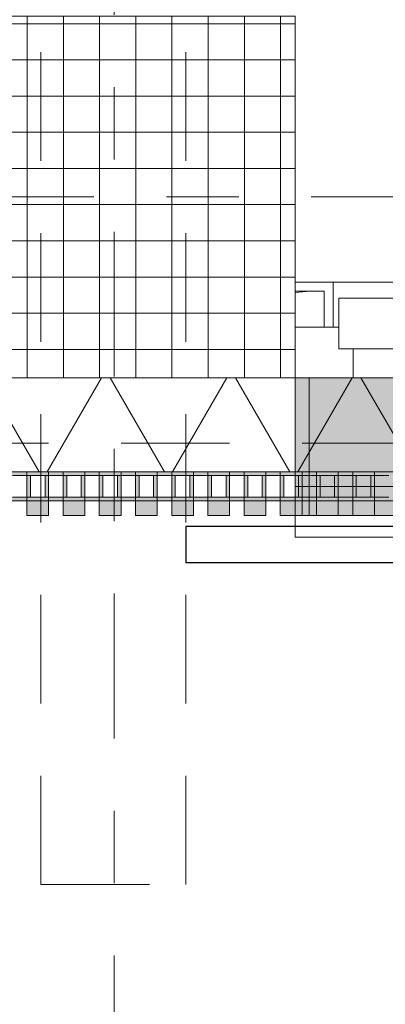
# Model space of a CAD drawing. Header units: metres. Extents: x -167 to 233, y -155 to 122.
# Tile 106 of 176: x 52.622 to 53.127, y 27.474 to 28.835. Entities that reach past the tile are written whole.
import ezdxf
from ezdxf.enums import TextEntityAlignment as Align

# ---------------------------------------------------------------- set-up
doc = ezdxf.new("R2010")
doc.units = ezdxf.units.M
doc.header["$MEASUREMENT"] = 0
for name, pattern in [('Raster', [0.4, 0.2, -0.1, 0, -0.1]), ('Strichlinie eng', [0.23, 0.15, -0.08]), ('Untersicht', [0.2, 0.15, -0.05])]:
    doc.linetypes.add(name, pattern=pattern)
for name, color, linetype in [('09 Schraffuren', 7, 'Continuous'), ('10 Stütze', 7, 'Continuous'), ('10 Wand außen', 7, 'Continuous'), ('20 Decke', 7, 'Continuous'), ('20 Träger', 7, 'Continuous'), ('40 Absturzsicherung', 7, 'Continuous'), ('50 Sanitäreinrichtung', 7, 'Continuous'), ('90 Achsraster', 7, 'Continuous'), ('94 Genehmigungsplanung Bemaßung', 7, 'Continuous')]:
    doc.layers.add(name, color=color, linetype=linetype)
doc.styles.add('ERSTELLTER_STIL_1', font='arial.ttf')
doc.styles.add('ERSTELLTER_STIL_2', font='arial.ttf')
doc.dimstyles.new('ERSTELLTER_STIL__1', dxfattribs={"dimtxt": 0.25, "dimasz": 0.19, "dimexe": 0.18, "dimexo": 0.1, "dimgap": 0, "dimtad": 1, "dimtih": 1, "dimtoh": 1, "dimzin": 0, "dimdsep": 46, "dimtxsty": 'ERSTELLTER_STIL_1', "dimblk": 'ARROWHEAD_6', "dimblk1": 'ARROWHEAD_6', "dimblk2": 'ARROWHEAD_6', "dimcen": 0.09, "dimclrd": 7, "dimclre": 7, "dimclrt": 7, "dimazin": 0, "dimtfac": 1, "dimtdec": 4, "dimtmove": 0, "dimatfit": 3, "dimfxl": 1, "dimtolj": 1, "dimtzin": 0, "dimarcsym": 0})
doc.dimstyles.new('ERSTELLTER_STIL__2', dxfattribs={"dimtxt": 0.25, "dimasz": 0.19, "dimexe": 0.18, "dimexo": 0.1, "dimgap": 0, "dimtad": 1, "dimzin": 0, "dimdsep": 46, "dimtxsty": 'ERSTELLTER_STIL_1', "dimblk": 'ARROWHEAD_6', "dimblk1": 'ARROWHEAD_6', "dimblk2": 'ARROWHEAD_6', "dimcen": 0.09, "dimclrd": 7, "dimclre": 7, "dimclrt": 7, "dimazin": 0, "dimtfac": 1, "dimtdec": 4, "dimtmove": 0, "dimatfit": 3, "dimfxl": 1, "dimtolj": 1, "dimtzin": 0, "dimarcsym": 0})

# ---------------------------------------------------------------- blocks, each defined once
blk = doc.blocks.new('Rechteck Raster Kassetten Fassade - ACB_2')
at = {"layer": '50 Sanitäreinrichtung', "linetype": 'Continuous', "lineweight": 0, "true_color": 0x9e9e9e}
for points in [[(14.84, 0.17), (14.84, 0.19), (14.81, 0.19), (14.81, 0.17)], [(14.89, 0.17), (14.89, 0.19), (14.86, 0.19), (14.86, 0.17)], [(14.94, 0.17), (14.94, 0.19), (14.91, 0.19), (14.91, 0.17)], [(14.99, 0.17), (14.99, 0.19), (14.96, 0.19), (14.96, 0.17)], [(15.04, 0.17), (15.04, 0.19), (15.01, 0.19), (15.01, 0.17)], [(15.09, 0.17), (15.09, 0.19), (15.06, 0.19), (15.06, 0.17)], [(15.14, 0.17), (15.14, 0.19), (15.11, 0.19), (15.11, 0.17)], [(15.19, 0.17), (15.19, 0.19), (15.16, 0.19), (15.16, 0.17)], [(15.24, 0.17), (15.24, 0.19), (15.21, 0.19), (15.21, 0.17)], [(15.29, 0.17), (15.29, 0.19), (15.26, 0.19), (15.26, 0.17)], [(14.76, 0.13), (14.81, 0.13), (14.81, 0.135), (14.765, 0.135), (14.765, 0.165), (14.81, 0.165), (14.81, 0.17), (14.76, 0.17)], [(14.81, 0.13), (14.86, 0.13), (14.86, 0.135), (14.815, 0.135), (14.815, 0.165), (14.86, 0.165), (14.86, 0.17), (14.81, 0.17)], [(14.835, 0.165), (14.835, 0.135), (14.84, 0.135), (14.84, 0.165)], [(14.86, 0.13), (14.91, 0.13), (14.91, 0.135), (14.865, 0.135), (14.865, 0.165), (14.91, 0.165), (14.91, 0.17), (14.86, 0.17)], [(14.885, 0.165), (14.885, 0.135), (14.89, 0.135), (14.89, 0.165)], [(14.91, 0.13), (14.96, 0.13), (14.96, 0.135), (14.915, 0.135), (14.915, 0.165), (14.96, 0.165), (14.96, 0.17), (14.91, 0.17)], [(14.935, 0.165), (14.935, 0.135), (14.94, 0.135), (14.94, 0.165)], [(14.96, 0.13), (15.01, 0.13), (15.01, 0.135), (14.965, 0.135), (14.965, 0.165), (15.01, 0.165), (15.01, 0.17), (14.96, 0.17)], [(14.985, 0.165), (14.985, 0.135), (14.99, 0.135), (14.99, 0.165)], [(15.01, 0.13), (15.06, 0.13), (15.06, 0.135), (15.015, 0.135), (15.015, 0.165), (15.06, 0.165), (15.06, 0.17), (15.01, 0.17)], [(15.035, 0.165), (15.035, 0.135), (15.04, 0.135), (15.04, 0.165)], [(15.06, 0.13), (15.11, 0.13), (15.11, 0.135), (15.065, 0.135), (15.065, 0.165), (15.11, 0.165), (15.11, 0.17), (15.06, 0.17)], [(15.085, 0.165), (15.085, 0.135), (15.09, 0.135), (15.09, 0.165)], [(15.11, 0.13), (15.16, 0.13), (15.16, 0.135), (15.115, 0.135), (15.115, 0.165), (15.16, 0.165), (15.16, 0.17), (15.11, 0.17)], [(15.135, 0.165), (15.135, 0.135), (15.14, 0.135), (15.14, 0.165)], [(15.16, 0.13), (15.21, 0.13), (15.21, 0.135), (15.165, 0.135), (15.165, 0.165), (15.21, 0.165), (15.21, 0.17), (15.16, 0.17)], [(15.185, 0.165), (15.185, 0.135), (15.19, 0.135), (15.19, 0.165)], [(15.21, 0.13), (15.26, 0.13), (15.26, 0.135), (15.215, 0.135), (15.215, 0.165), (15.26, 0.165), (15.26, 0.17), (15.21, 0.17)], [(15.235, 0.165), (15.235, 0.135), (15.24, 0.135), (15.24, 0.165)], [(15.26, 0.13), (15.31, 0.13), (15.31, 0.135), (15.265, 0.135), (15.265, 0.165), (15.31, 0.165), (15.31, 0.17), (15.26, 0.17)], [(15.285, 0.165), (15.285, 0.135), (15.29, 0.135), (15.29, 0.165)]]:
    blk.add_hatch(color=253, dxfattribs=at).paths.add_polyline_path(points)
at = {"layer": '50 Sanitäreinrichtung', "linetype": 'Continuous', "lineweight": 18}
h = blk.add_hatch(dxfattribs=at)
h.set_pattern_fill('Dämmung__weich_0001', color=8, style=0, pattern_type=2)
h.set_pattern_definition([(60, (0, 0), (-0.1299038, 0.075), []), (120, (0, 0), (0.1299038, 0.075), [])])
h.paths.add_polyline_path([(0, 0), (20.25, 0), (20.38, 0.13), (0, 0.13)])
at = {"layer": '50 Sanitäreinrichtung', "color": 251, "linetype": 'Continuous', "lineweight": 18, "true_color": 0x5f5f5f}
for p, q in [((14.84, 0.19), (14.81, 0.19)), ((14.81, 0.19), (14.81, 0.17)), ((14.84, 0.19), (14.81, 0.19)), ((14.81, 0.19), (14.81, 0.17)), ((14.84, 0.19), (14.84, 0.17)), ((14.84, 0.19), (14.84, 0.17)), ((14.89, 0.19), (14.86, 0.19)), ((14.86, 0.19), (14.86, 0.17)), ((14.89, 0.19), (14.86, 0.19)), ((14.86, 0.19), (14.86, 0.17)), ((14.89, 0.19), (14.89, 0.17)), ((14.89, 0.19), (14.89, 0.17)), ((14.94, 0.19), (14.91, 0.19)), ((14.91, 0.19), (14.91, 0.17)), ((14.94, 0.19), (14.91, 0.19)), ((14.91, 0.19), (14.91, 0.17)), ((14.94, 0.19), (14.94, 0.17)), ((14.94, 0.19), (14.94, 0.17)), ((14.99, 0.19), (14.96, 0.19)), ((14.96, 0.19), (14.96, 0.17)), ((14.99, 0.19), (14.96, 0.19)), ((14.96, 0.19), (14.96, 0.17)), ((14.99, 0.19), (14.99, 0.17)), ((14.99, 0.19), (14.99, 0.17)), ((15.04, 0.19), (15.01, 0.19)), ((15.01, 0.19), (15.01, 0.17)), ((15.04, 0.19), (15.01, 0.19)), ((15.01, 0.19), (15.01, 0.17)), ((15.04, 0.19), (15.04, 0.17)), ((15.04, 0.19), (15.04, 0.17)), ((15.09, 0.19), (15.06, 0.19)), ((15.06, 0.19), (15.06, 0.17)), ((15.09, 0.19), (15.06, 0.19)), ((15.06, 0.19), (15.06, 0.17)), ((15.09, 0.19), (15.09, 0.17)), ((15.09, 0.19), (15.09, 0.17)), ((15.14, 0.19), (15.11, 0.19)), ((15.11, 0.19), (15.11, 0.17)), ((15.14, 0.19), (15.11, 0.19)), ((15.11, 0.19), (15.11, 0.17)), ((15.14, 0.19), (15.14, 0.17)), ((15.14, 0.19), (15.14, 0.17)), ((15.19, 0.19), (15.16, 0.19)), ((15.16, 0.19), (15.16, 0.17)), ((15.19, 0.19), (15.16, 0.19)), ((15.16, 0.19), (15.16, 0.17)), ((15.19, 0.19), (15.19, 0.17)), ((15.19, 0.19), (15.19, 0.17)), ((19.7, 0.19), (15.2, 0.19)), ((15.2, 0), (15.2, 0.19)), ((15.24, 0.19), (15.21, 0.19)), ((15.21, 0.19), (15.21, 0.17)), ((15.24, 0.19), (15.21, 0.19)), ((15.21, 0.19), (15.21, 0.17)), ((15.24, 0.19), (15.24, 0.17)), ((15.24, 0.19), (15.24, 0.17)), ((15.29, 0.19), (15.26, 0.19)), ((15.26, 0.19), (15.26, 0.17)), ((15.29, 0.19), (15.26, 0.19)), ((15.26, 0.19), (15.26, 0.17)), ((15.29, 0.19), (15.29, 0.17)), ((15.29, 0.19), (15.29, 0.17)), ((14.84, 0.17), (14.76, 0.17)), ((14.84, 0.17), (14.76, 0.17)), ((14.81, 0.165), (14.79, 0.165)), ((14.81, 0.165), (14.79, 0.165)), ((14.89, 0.17), (14.81, 0.17)), ((14.81, 0.17), (14.81, 0.165)), ((14.89, 0.17), (14.81, 0.17)), ((14.81, 0.17), (14.81, 0.165)), ((14.84, 0.17), (14.81, 0.17)), ((14.84, 0.17), (14.81, 0.17)), ((14.815, 0.165), (14.81, 0.165)), ((14.81, 0.165), (14.81, 0.135)), ((14.815, 0.165), (14.81, 0.165)), ((14.81, 0.165), (14.81, 0.135)), ((14.835, 0.165), (14.815, 0.165)), ((14.815, 0.165), (14.815, 0.135)), ((14.835, 0.165), (14.815, 0.165)), ((14.835, 0.165), (14.815, 0.165)), ((14.815, 0.165), (14.815, 0.135)), ((14.835, 0.165), (14.815, 0.165)), ((14.835, 0.165), (14.835, 0.135)), ((14.84, 0.165), (14.835, 0.165)), ((14.835, 0.165), (14.835, 0.135)), ((14.84, 0.165), (14.835, 0.165)), ((14.84, 0.17), (14.84, 0.165)), ((14.84, 0.17), (14.84, 0.165)), ((14.84, 0.165), (14.84, 0.135)), ((14.86, 0.165), (14.84, 0.165)), ((14.84, 0.165), (14.84, 0.135)), ((14.86, 0.165), (14.84, 0.165)), ((14.94, 0.17), (14.86, 0.17)), ((14.86, 0.17), (14.86, 0.165)), ((14.94, 0.17), (14.86, 0.17)), ((14.86, 0.17), (14.86, 0.165)), ((14.89, 0.17), (14.86, 0.17)), ((14.89, 0.17), (14.86, 0.17)), ((14.865, 0.165), (14.86, 0.165)), ((14.86, 0.165), (14.86, 0.135)), ((14.865, 0.165), (14.86, 0.165)), ((14.86, 0.165), (14.86, 0.135)), ((14.885, 0.165), (14.865, 0.165)), ((14.865, 0.165), (14.865, 0.135)), ((14.885, 0.165), (14.865, 0.165)), ((14.885, 0.165), (14.865, 0.165)), ((14.865, 0.165), (14.865, 0.135)), ((14.885, 0.165), (14.865, 0.165)), ((14.885, 0.165), (14.885, 0.135)), ((14.89, 0.165), (14.885, 0.165)), ((14.885, 0.165), (14.885, 0.135)), ((14.89, 0.165), (14.885, 0.165)), ((14.89, 0.17), (14.89, 0.165)), ((14.89, 0.17), (14.89, 0.165)), ((14.89, 0.165), (14.89, 0.135)), ((14.91, 0.165), (14.89, 0.165)), ((14.89, 0.165), (14.89, 0.135)), ((14.91, 0.165), (14.89, 0.165)), ((14.99, 0.17), (14.91, 0.17)), ((14.91, 0.17), (14.91, 0.165)), ((14.99, 0.17), (14.91, 0.17)), ((14.91, 0.17), (14.91, 0.165)), ((14.94, 0.17), (14.91, 0.17)), ((14.94, 0.17), (14.91, 0.17)), ((14.915, 0.165), (14.91, 0.165)), ((14.91, 0.165), (14.91, 0.135)), ((14.915, 0.165), (14.91, 0.165)), ((14.91, 0.165), (14.91, 0.135)), ((14.935, 0.165), (14.915, 0.165)), ((14.915, 0.165), (14.915, 0.135)), ((14.935, 0.165), (14.915, 0.165)), ((14.935, 0.165), (14.915, 0.165)), ((14.915, 0.165), (14.915, 0.135)), ((14.935, 0.165), (14.915, 0.165)), ((14.935, 0.165), (14.935, 0.135)), ((14.94, 0.165), (14.935, 0.165)), ((14.935, 0.165), (14.935, 0.135)), ((14.94, 0.165), (14.935, 0.165)), ((14.94, 0.17), (14.94, 0.165)), ((14.94, 0.17), (14.94, 0.165)), ((14.94, 0.165), (14.94, 0.135)), ((14.96, 0.165), (14.94, 0.165)), ((14.94, 0.165), (14.94, 0.135)), ((14.96, 0.165), (14.94, 0.165)), ((15.04, 0.17), (14.96, 0.17)), ((14.96, 0.17), (14.96, 0.165)), ((15.04, 0.17), (14.96, 0.17)), ((14.96, 0.17), (14.96, 0.165)), ((14.99, 0.17), (14.96, 0.17)), ((14.99, 0.17), (14.96, 0.17)), ((14.965, 0.165), (14.96, 0.165)), ((14.96, 0.165), (14.96, 0.135)), ((14.965, 0.165), (14.96, 0.165)), ((14.96, 0.165), (14.96, 0.135)), ((14.985, 0.165), (14.965, 0.165)), ((14.965, 0.165), (14.965, 0.135)), ((14.985, 0.165), (14.965, 0.165)), ((14.985, 0.165), (14.965, 0.165)), ((14.965, 0.165), (14.965, 0.135)), ((14.985, 0.165), (14.965, 0.165)), ((14.985, 0.165), (14.985, 0.135)), ((14.99, 0.165), (14.985, 0.165)), ((14.985, 0.165), (14.985, 0.135)), ((14.99, 0.165), (14.985, 0.165)), ((14.99, 0.17), (14.99, 0.165)), ((14.99, 0.17), (14.99, 0.165)), ((14.99, 0.165), (14.99, 0.135)), ((15.01, 0.165), (14.99, 0.165)), ((14.99, 0.165), (14.99, 0.135)), ((15.01, 0.165), (14.99, 0.165)), ((15.09, 0.17), (15.01, 0.17)), ((15.01, 0.17), (15.01, 0.165)), ((15.09, 0.17), (15.01, 0.17)), ((15.01, 0.17), (15.01, 0.165)), ((15.04, 0.17), (15.01, 0.17)), ((15.04, 0.17), (15.01, 0.17)), ((15.015, 0.165), (15.01, 0.165)), ((15.01, 0.165), (15.01, 0.135)), ((15.015, 0.165), (15.01, 0.165)), ((15.01, 0.165), (15.01, 0.135)), ((15.035, 0.165), (15.015, 0.165)), ((15.015, 0.165), (15.015, 0.135)), ((15.035, 0.165), (15.015, 0.165)), ((15.035, 0.165), (15.015, 0.165)), ((15.015, 0.165), (15.015, 0.135)), ((15.035, 0.165), (15.015, 0.165)), ((15.035, 0.165), (15.035, 0.135)), ((15.04, 0.165), (15.035, 0.165)), ((15.035, 0.165), (15.035, 0.135)), ((15.04, 0.165), (15.035, 0.165)), ((15.04, 0.17), (15.04, 0.165)), ((15.04, 0.17), (15.04, 0.165)), ((15.04, 0.165), (15.04, 0.135)), ((15.06, 0.165), (15.04, 0.165)), ((15.04, 0.165), (15.04, 0.135)), ((15.06, 0.165), (15.04, 0.165)), ((15.14, 0.17), (15.06, 0.17)), ((15.06, 0.17), (15.06, 0.165)), ((15.14, 0.17), (15.06, 0.17)), ((15.06, 0.17), (15.06, 0.165)), ((15.09, 0.17), (15.06, 0.17)), ((15.09, 0.17), (15.06, 0.17)), ((15.065, 0.165), (15.06, 0.165)), ((15.06, 0.165), (15.06, 0.135)), ((15.065, 0.165), (15.06, 0.165)), ((15.06, 0.165), (15.06, 0.135)), ((15.085, 0.165), (15.065, 0.165)), ((15.065, 0.165), (15.065, 0.135)), ((15.085, 0.165), (15.065, 0.165)), ((15.085, 0.165), (15.065, 0.165)), ((15.065, 0.165), (15.065, 0.135)), ((15.085, 0.165), (15.065, 0.165)), ((15.085, 0.165), (15.085, 0.135)), ((15.09, 0.165), (15.085, 0.165)), ((15.085, 0.165), (15.085, 0.135)), ((15.09, 0.165), (15.085, 0.165)), ((15.09, 0.17), (15.09, 0.165)), ((15.09, 0.17), (15.09, 0.165)), ((15.09, 0.165), (15.09, 0.135)), ((15.11, 0.165), (15.09, 0.165)), ((15.09, 0.165), (15.09, 0.135)), ((15.11, 0.165), (15.09, 0.165)), ((15.19, 0.17), (15.11, 0.17)), ((15.11, 0.17), (15.11, 0.165)), ((15.19, 0.17), (15.11, 0.17)), ((15.11, 0.17), (15.11, 0.165)), ((15.14, 0.17), (15.11, 0.17)), ((15.14, 0.17), (15.11, 0.17)), ((15.115, 0.165), (15.11, 0.165)), ((15.11, 0.165), (15.11, 0.135)), ((15.115, 0.165), (15.11, 0.165)), ((15.11, 0.165), (15.11, 0.135)), ((15.135, 0.165), (15.115, 0.165)), ((15.115, 0.165), (15.115, 0.135)), ((15.135, 0.165), (15.115, 0.165)), ((15.135, 0.165), (15.115, 0.165)), ((15.115, 0.165), (15.115, 0.135)), ((15.135, 0.165), (15.115, 0.165)), ((15.135, 0.165), (15.135, 0.135)), ((15.14, 0.165), (15.135, 0.165)), ((15.135, 0.165), (15.135, 0.135)), ((15.14, 0.165), (15.135, 0.165)), ((15.14, 0.17), (15.14, 0.165)), ((15.14, 0.17), (15.14, 0.165)), ((15.14, 0.165), (15.14, 0.135)), ((15.16, 0.165), (15.14, 0.165)), ((15.14, 0.165), (15.14, 0.135)), ((15.16, 0.165), (15.14, 0.165)), ((15.24, 0.17), (15.16, 0.17)), ((15.16, 0.17), (15.16, 0.165)), ((15.24, 0.17), (15.16, 0.17)), ((15.16, 0.17), (15.16, 0.165)), ((15.19, 0.17), (15.16, 0.17)), ((15.19, 0.17), (15.16, 0.17)), ((15.165, 0.165), (15.16, 0.165)), ((15.16, 0.165), (15.16, 0.135)), ((15.165, 0.165), (15.16, 0.165)), ((15.16, 0.165), (15.16, 0.135)), ((15.185, 0.165), (15.165, 0.165)), ((15.165, 0.165), (15.165, 0.135)), ((15.185, 0.165), (15.165, 0.165)), ((15.185, 0.165), (15.165, 0.165)), ((15.165, 0.165), (15.165, 0.135)), ((15.185, 0.165), (15.165, 0.165)), ((15.185, 0.165), (15.185, 0.135)), ((15.19, 0.165), (15.185, 0.165)), ((15.185, 0.165), (15.185, 0.135)), ((15.19, 0.165), (15.185, 0.165)), ((15.19, 0.17), (15.19, 0.165)), ((15.19, 0.17), (15.19, 0.165)), ((15.19, 0.165), (15.19, 0.135)), ((15.21, 0.165), (15.19, 0.165)), ((15.19, 0.165), (15.19, 0.135)), ((15.21, 0.165), (15.19, 0.165)), ((15.29, 0.17), (15.21, 0.17)), ((15.21, 0.17), (15.21, 0.165)), ((15.29, 0.17), (15.21, 0.17)), ((15.21, 0.17), (15.21, 0.165)), ((15.24, 0.17), (15.21, 0.17)), ((15.24, 0.17), (15.21, 0.17)), ((15.215, 0.165), (15.21, 0.165)), ((15.21, 0.165), (15.21, 0.135)), ((15.215, 0.165), (15.21, 0.165)), ((15.21, 0.165), (15.21, 0.135)), ((15.235, 0.165), (15.215, 0.165)), ((15.215, 0.165), (15.215, 0.135)), ((15.235, 0.165), (15.215, 0.165)), ((15.235, 0.165), (15.215, 0.165)), ((15.215, 0.165), (15.215, 0.135)), ((15.235, 0.165), (15.215, 0.165)), ((15.235, 0.165), (15.235, 0.135)), ((15.24, 0.165), (15.235, 0.165)), ((15.235, 0.165), (15.235, 0.135)), ((15.24, 0.165), (15.235, 0.165)), ((15.24, 0.17), (15.24, 0.165)), ((15.24, 0.17), (15.24, 0.165)), ((15.24, 0.165), (15.24, 0.135)), ((15.26, 0.165), (15.24, 0.165)), ((15.24, 0.165), (15.24, 0.135)), ((15.26, 0.165), (15.24, 0.165)), ((15.34, 0.17), (15.26, 0.17)), ((15.26, 0.17), (15.26, 0.165)), ((15.34, 0.17), (15.26, 0.17)), ((15.26, 0.17), (15.26, 0.165)), ((15.29, 0.17), (15.26, 0.17)), ((15.29, 0.17), (15.26, 0.17)), ((15.265, 0.165), (15.26, 0.165)), ((15.26, 0.165), (15.26, 0.135)), ((15.265, 0.165), (15.26, 0.165)), ((15.26, 0.165), (15.26, 0.135)), ((15.285, 0.165), (15.265, 0.165)), ((15.265, 0.165), (15.265, 0.135)), ((15.285, 0.165), (15.265, 0.165)), ((15.285, 0.165), (15.265, 0.165)), ((15.265, 0.165), (15.265, 0.135)), ((15.285, 0.165), (15.265, 0.165)), ((15.285, 0.165), (15.285, 0.135)), ((15.29, 0.165), (15.285, 0.165)), ((15.285, 0.165), (15.285, 0.135)), ((15.29, 0.165), (15.285, 0.165)), ((15.29, 0.17), (15.29, 0.165)), ((15.29, 0.17), (15.29, 0.165)), ((15.29, 0.165), (15.29, 0.135)), ((15.31, 0.165), (15.29, 0.165)), ((15.29, 0.165), (15.29, 0.135)), ((15.31, 0.165), (15.29, 0.165)), ((20.38, 0.13), (0, 0.13)), ((14.84, 0.13), (14.76, 0.13)), ((14.84, 0.13), (14.76, 0.13)), ((14.81, 0.135), (14.79, 0.135)), ((14.81, 0.135), (14.79, 0.135)), ((14.815, 0.135), (14.81, 0.135)), ((14.81, 0.135), (14.81, 0.13)), ((14.815, 0.135), (14.81, 0.135)), ((14.81, 0.135), (14.81, 0.13)), ((14.89, 0.13), (14.81, 0.13)), ((14.89, 0.13), (14.81, 0.13)), ((14.835, 0.135), (14.815, 0.135)), ((14.835, 0.135), (14.815, 0.135)), ((14.835, 0.135), (14.815, 0.135)), ((14.835, 0.135), (14.815, 0.135)), ((14.84, 0.135), (14.835, 0.135)), ((14.84, 0.135), (14.835, 0.135)), ((14.84, 0.135), (14.84, 0.13)), ((14.86, 0.135), (14.84, 0.135)), ((14.84, 0.135), (14.84, 0.13)), ((14.86, 0.135), (14.84, 0.135)), ((14.865, 0.135), (14.86, 0.135)), ((14.86, 0.135), (14.86, 0.13)), ((14.865, 0.135), (14.86, 0.135)), ((14.86, 0.135), (14.86, 0.13)), ((14.94, 0.13), (14.86, 0.13)), ((14.94, 0.13), (14.86, 0.13)), ((14.885, 0.135), (14.865, 0.135)), ((14.885, 0.135), (14.865, 0.135)), ((14.885, 0.135), (14.865, 0.135)), ((14.885, 0.135), (14.865, 0.135)), ((14.89, 0.135), (14.885, 0.135)), ((14.89, 0.135), (14.885, 0.135)), ((14.89, 0.135), (14.89, 0.13)), ((14.91, 0.135), (14.89, 0.135)), ((14.89, 0.135), (14.89, 0.13)), ((14.91, 0.135), (14.89, 0.135)), ((14.915, 0.135), (14.91, 0.135)), ((14.91, 0.135), (14.91, 0.13)), ((14.915, 0.135), (14.91, 0.135)), ((14.91, 0.135), (14.91, 0.13)), ((14.99, 0.13), (14.91, 0.13)), ((14.99, 0.13), (14.91, 0.13)), ((14.935, 0.135), (14.915, 0.135)), ((14.935, 0.135), (14.915, 0.135)), ((14.935, 0.135), (14.915, 0.135)), ((14.935, 0.135), (14.915, 0.135)), ((14.94, 0.135), (14.935, 0.135)), ((14.94, 0.135), (14.935, 0.135)), ((14.94, 0.135), (14.94, 0.13)), ((14.96, 0.135), (14.94, 0.135)), ((14.94, 0.135), (14.94, 0.13)), ((14.96, 0.135), (14.94, 0.135)), ((14.965, 0.135), (14.96, 0.135)), ((14.96, 0.135), (14.96, 0.13)), ((14.965, 0.135), (14.96, 0.135)), ((14.96, 0.135), (14.96, 0.13)), ((15.04, 0.13), (14.96, 0.13)), ((15.04, 0.13), (14.96, 0.13)), ((14.985, 0.135), (14.965, 0.135)), ((14.985, 0.135), (14.965, 0.135)), ((14.985, 0.135), (14.965, 0.135)), ((14.985, 0.135), (14.965, 0.135)), ((14.99, 0.135), (14.985, 0.135)), ((14.99, 0.135), (14.985, 0.135)), ((14.99, 0.135), (14.99, 0.13)), ((15.01, 0.135), (14.99, 0.135)), ((14.99, 0.135), (14.99, 0.13)), ((15.01, 0.135), (14.99, 0.135)), ((15.015, 0.135), (15.01, 0.135)), ((15.01, 0.135), (15.01, 0.13)), ((15.015, 0.135), (15.01, 0.135)), ((15.01, 0.135), (15.01, 0.13)), ((15.09, 0.13), (15.01, 0.13)), ((15.09, 0.13), (15.01, 0.13)), ((15.035, 0.135), (15.015, 0.135)), ((15.035, 0.135), (15.015, 0.135)), ((15.035, 0.135), (15.015, 0.135)), ((15.035, 0.135), (15.015, 0.135)), ((15.04, 0.135), (15.035, 0.135)), ((15.04, 0.135), (15.035, 0.135)), ((15.04, 0.135), (15.04, 0.13)), ((15.06, 0.135), (15.04, 0.135)), ((15.04, 0.135), (15.04, 0.13)), ((15.06, 0.135), (15.04, 0.135)), ((15.065, 0.135), (15.06, 0.135)), ((15.06, 0.135), (15.06, 0.13)), ((15.065, 0.135), (15.06, 0.135)), ((15.06, 0.135), (15.06, 0.13)), ((15.14, 0.13), (15.06, 0.13)), ((15.14, 0.13), (15.06, 0.13)), ((15.085, 0.135), (15.065, 0.135)), ((15.085, 0.135), (15.065, 0.135)), ((15.085, 0.135), (15.065, 0.135)), ((15.085, 0.135), (15.065, 0.135)), ((15.09, 0.135), (15.085, 0.135)), ((15.09, 0.135), (15.085, 0.135)), ((15.09, 0.135), (15.09, 0.13)), ((15.11, 0.135), (15.09, 0.135)), ((15.09, 0.135), (15.09, 0.13)), ((15.11, 0.135), (15.09, 0.135)), ((15.115, 0.135), (15.11, 0.135)), ((15.11, 0.135), (15.11, 0.13)), ((15.115, 0.135), (15.11, 0.135)), ((15.11, 0.135), (15.11, 0.13)), ((15.19, 0.13), (15.11, 0.13)), ((15.19, 0.13), (15.11, 0.13)), ((15.135, 0.135), (15.115, 0.135)), ((15.135, 0.135), (15.115, 0.135)), ((15.135, 0.135), (15.115, 0.135)), ((15.135, 0.135), (15.115, 0.135)), ((15.14, 0.135), (15.135, 0.135)), ((15.14, 0.135), (15.135, 0.135)), ((15.14, 0.135), (15.14, 0.13)), ((15.16, 0.135), (15.14, 0.135)), ((15.14, 0.135), (15.14, 0.13)), ((15.16, 0.135), (15.14, 0.135)), ((15.165, 0.135), (15.16, 0.135)), ((15.16, 0.135), (15.16, 0.13)), ((15.165, 0.135), (15.16, 0.135)), ((15.16, 0.135), (15.16, 0.13)), ((15.24, 0.13), (15.16, 0.13)), ((15.24, 0.13), (15.16, 0.13)), ((15.185, 0.135), (15.165, 0.135)), ((15.185, 0.135), (15.165, 0.135)), ((15.185, 0.135), (15.165, 0.135)), ((15.185, 0.135), (15.165, 0.135)), ((15.19, 0.135), (15.185, 0.135)), ((15.19, 0.135), (15.185, 0.135)), ((15.19, 0.135), (15.19, 0.13)), ((15.21, 0.135), (15.19, 0.135)), ((15.19, 0.135), (15.19, 0.13)), ((15.21, 0.135), (15.19, 0.135)), ((15.215, 0.135), (15.21, 0.135)), ((15.21, 0.135), (15.21, 0.13)), ((15.215, 0.135), (15.21, 0.135)), ((15.21, 0.135), (15.21, 0.13)), ((15.29, 0.13), (15.21, 0.13)), ((15.29, 0.13), (15.21, 0.13)), ((15.235, 0.135), (15.215, 0.135)), ((15.235, 0.135), (15.215, 0.135)), ((15.235, 0.135), (15.215, 0.135)), ((15.235, 0.135), (15.215, 0.135)), ((15.24, 0.135), (15.235, 0.135)), ((15.24, 0.135), (15.235, 0.135)), ((15.24, 0.135), (15.24, 0.13)), ((15.26, 0.135), (15.24, 0.135)), ((15.24, 0.135), (15.24, 0.13)), ((15.26, 0.135), (15.24, 0.135)), ((15.265, 0.135), (15.26, 0.135)), ((15.26, 0.135), (15.26, 0.13)), ((15.265, 0.135), (15.26, 0.135)), ((15.26, 0.135), (15.26, 0.13)), ((15.34, 0.13), (15.26, 0.13)), ((15.34, 0.13), (15.26, 0.13)), ((15.285, 0.135), (15.265, 0.135)), ((15.285, 0.135), (15.265, 0.135)), ((15.285, 0.135), (15.265, 0.135)), ((15.285, 0.135), (15.265, 0.135)), ((15.29, 0.135), (15.285, 0.135)), ((15.29, 0.135), (15.285, 0.135)), ((15.29, 0.135), (15.29, 0.13)), ((15.31, 0.135), (15.29, 0.135)), ((15.29, 0.135), (15.29, 0.13)), ((15.31, 0.135), (15.29, 0.135)), ((0, 0), (20.25, 0)), ((15.2, 0), (19.7, 0))]:
    blk.add_line(p, q, dxfattribs=at)
at = {"layer": '50 Sanitäreinrichtung', "color": 251, "linetype": 'Strichlinie eng', "lineweight": 18, "true_color": 0x5f5f5f}
blk.add_line((20.34, 0.09), (0, 0.09), dxfattribs=at)
blk = doc.blocks.new('4-Flügelfenster 27')
at = {"layer": '10 Wand außen', "color": 7, "linetype": 'Continuous', "lineweight": 13}
for p, q in [((-2.1975, 0.0625), (2.1975, 0.0625)), ((2.25, -0.29), (2.25, -0.07)), ((2.25, -0.22), (2.25, -0.07)), ((-2.25, -0.22), (2.25, -0.22)), ((-2.25, -0.29), (2.25, -0.29))]:
    blk.add_line(p, q, dxfattribs=at)
at = {"layer": '10 Wand außen', "color": 7, "linetype": 'Continuous', "lineweight": 18}
for p, q in [((2.25, 0.0625), (2.1975, 0.0625)), ((2.1975, 0), (2.1975, 0.0625)), ((2.11, 0.04), (2.19, 0.04)), ((2.19, 0.04), (2.19, -0.03)), ((2.19, -0.03), (2.19, 0)), ((2.19, 0), (2.25, 0)), ((2.25, -0.07), (2.25, 0)), ((2.25, -0.07), (2.25, 0)), ((2.19, -0.03), (2.11, -0.03)), ((2.17, -0.07), (2.17, -0.03)), ((2.17, -0.03), (2.19, -0.03)), ((2.17, -0.07), (-2.17, -0.07)), ((2.25, -0.07), (2.17, -0.07))]:
    blk.add_line(p, q, dxfattribs=at)
at = {"layer": '10 Wand außen', "color": 7, "linetype": 'Strichlinie eng', "lineweight": 13}
blk.add_line((-2.25, -0.07), (2.25, -0.07), dxfattribs=at)
blk = doc.blocks.new('Standard-Rastermarker_139')
at = {"layer": '90 Achsraster', "color": 14, "linetype": 'Raster', "lineweight": 18, "true_color": 0xa80000}
blk.add_line((1, 0), (45.4427, 0), dxfattribs=at)
at = {"layer": '90 Achsraster', "color": 14, "lineweight": 18, "true_color": 0xa80000, "style": 'ERSTELLTER_STIL_2'}
for tag, p in [('AC_MarkerText_1_0', (-0.35, 0.15)), ('AC_MarkerText_1_1', (46.7927, 0.15))]:
    blk.add_attdef(tag, text='', height=0.3, dxfattribs=at).set_placement(p, align=Align.TOP_CENTER)
blk = doc.blocks.new('*D245', base_point=(27236.1321, 33357.279))
at = {"layer": '94 Genehmigungsplanung Bemaßung', "color": 7, "linetype": 'Continuous', "lineweight": 13}
for p, q in [((62.2525, 28.6897), (62.4525, 28.4897)), ((62.54, 28.5897), (62.165, 28.5897)), ((62.3525, 28.1797), (62.3525, 28.5897)), ((62.2525, 28.2797), (62.4525, 28.0797)), ((62.54, 28.1797), (62.165, 28.1797)), ((62.3525, 28.0297), (62.3525, 28.1797))]:
    blk.add_line(p, q, dxfattribs=at)
at = {"layer": '94 Genehmigungsplanung Bemaßung', "color": 7, "lineweight": 13, "insert": (62.3025, 27.6983), "char_height": 0.25, "attachment_point": 7, "rotation": 90, "style": 'ERSTELLTER_STIL_1'}
blk.add_mtext('\\A1;{\\pql;\\fArial|b0|i0|c0|p0;\\W1.000000;41}', dxfattribs=at)
blk = doc.blocks.new('ARROWHEAD_6')
at = {"color": 0, "linetype": 'Continuous', "lineweight": 0}
for p, q in [((-0.5, -0.5), (0.5, 0.5)), ((0, 0), (-1, 0))]:
    blk.add_line(p, q, dxfattribs=at)
blk = doc.blocks.new('*D255', base_point=(27236.1321, 33357.279))
at = {"layer": '94 Genehmigungsplanung Bemaßung', "color": 7, "linetype": 'Continuous', "lineweight": 13}
for p, q in [((17.3411, 26.1863), (17.3411, 26.5613)), ((58.1625, 26.1863), (58.1625, 26.5613)), ((17.4411, 26.4738), (17.2411, 26.2738)), ((58.0625, 26.2738), (58.2625, 26.4738)), ((17.1911, 26.3738), (17.3411, 26.3738)), ((17.3411, 26.3738), (58.1625, 26.3738)), ((58.1625, 26.3738), (58.3125, 26.3738))]:
    blk.add_line(p, q, dxfattribs=at)
at = {"layer": '94 Genehmigungsplanung Bemaßung', "color": 7, "lineweight": 13, "insert": (37.3228, 26.4238), "char_height": 0.25, "attachment_point": 7, "style": 'ERSTELLTER_STIL_1'}
blk.add_mtext('\\A1;{\\pql;\\fArial|b0|i0|c0|p0;\\W1.000000;40,82}', dxfattribs=at)
blk = doc.blocks.new('*D263', base_point=(27236.1321, 33357.279))
at = {"layer": '94 Genehmigungsplanung Bemaßung', "color": 7, "linetype": 'Continuous', "lineweight": 13}
for p, q in [((17.3411, 24.7136), (17.3411, 25.0886)), ((58.1625, 24.7136), (58.1625, 25.0886)), ((17.4411, 25.0011), (17.2411, 24.8011)), ((58.0625, 24.8011), (58.2625, 25.0011)), ((17.1911, 24.9011), (17.3411, 24.9011)), ((17.3411, 24.9011), (58.1625, 24.9011)), ((58.1625, 24.9011), (58.3125, 24.9011))]:
    blk.add_line(p, q, dxfattribs=at)
at = {"layer": '94 Genehmigungsplanung Bemaßung', "color": 7, "lineweight": 13, "insert": (37.3228, 24.9511), "char_height": 0.25, "attachment_point": 7, "style": 'ERSTELLTER_STIL_1'}
blk.add_mtext('\\A1;{\\pql;\\fArial|b0|i0|c0|p0;\\W1.000000;40,82}', dxfattribs=at)
blk = doc.blocks.new('Standard-Rastermarker_138')
at = {"layer": '90 Achsraster', "color": 14, "linetype": 'Raster', "lineweight": 18, "true_color": 0xa80000}
blk.add_line((1, 0), (24.6809, 0), dxfattribs=at)
at = {"layer": '90 Achsraster', "color": 14, "lineweight": 18, "true_color": 0xa80000, "style": 'ERSTELLTER_STIL_2'}
for tag, p in [('AC_MarkerText_1_0', (-0.5686, -0.0686)), ('AC_MarkerText_1_1', (25.8123, -0.0686))]:
    blk.add_attdef(tag, text='', height=0.3, rotation=90, dxfattribs=at).set_placement(p, align=Align.TOP_CENTER)

msp = doc.modelspace()

# ---------------------------------------------------------------- hatches: boundary and pattern name
at = {"layer": '09 Schraffuren', "linetype": 'Continuous', "lineweight": 18}
msp.add_hatch(color=255, dxfattribs=at).paths.add_polyline_path([(53.0025, 28.3397), (57.5011, 28.3397), (57.5011, 28.1497), (53.0025, 28.1497)])
at = {"layer": '10 Stütze', "linetype": 'Continuous', "lineweight": 18}
h = msp.add_hatch(dxfattribs=at)
h.set_pattern_fill('Beton__Fertigteil_Träger_1D', color=8, style=0, pattern_type=2)
h.set_pattern_definition([(0, (27236.132094, 33357.27905), (0, 0.05), []), (90, (27236.132094, 33357.27905), (-0.05, 0), [])])
h.paths.add_polyline_path([(52.5025, 28.8397), (52.5025, 28.3397), (53.0025, 28.3397), (53.0025, 28.8397)])
at = {"layer": '10 Wand außen', "linetype": 'Continuous', "lineweight": 13, "true_color": 0x000100}
h = msp.add_hatch(dxfattribs=at)
h.set_pattern_fill('Gipskarton_0001', color=98, style=0, pattern_type=2)
h.set_pattern_definition([(0, (27236.132094, 33357.27905), (0, 0.075), [0, -0.075])])
h.paths.add_polyline_path([(53.055, 28.4722), (53.0025, 28.4722), (53.0025, 28.4597), (53.0425, 28.4597), (53.0425, 28.4097), (53.055, 28.4097)])
h = msp.add_hatch(dxfattribs=at)
h.set_pattern_fill('Holz__Vollholz__Längshol_AA', color=98, style=0, pattern_type=2)
h.set_pattern_definition([(5, (27236.13209, 33357.27905), (-0.00784401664, 0.08965752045), [])])
h.paths.add_polyline_path([(53.0425, 28.4597), (53.0025, 28.4597), (53.0025, 28.4197), (53.0025, 28.4097), (53.0425, 28.4097)])

# ---------------------------------------------------------------- linework, layer by layer
at = {"layer": '09 Schraffuren', "color": 7, "linetype": 'Continuous', "lineweight": 13, "flags": 128}
msp.add_lwpolyline([(53.0025, 28.3397), (57.5011, 28.3397), (57.5011, 28.1497), (53.0025, 28.1497)], close=True, dxfattribs=at)
at = {"layer": '10 Stütze', "color": 7, "linetype": 'Continuous', "lineweight": 13, "flags": 128}
msp.add_lwpolyline([(52.5025, 28.8397), (52.5025, 28.3397), (53.0025, 28.3397), (53.0025, 28.8397)], close=True, dxfattribs=at)
at = {"layer": '10 Wand außen', "color": 7, "linetype": 'Continuous', "lineweight": 18}
for p, q in [((53.0025, 28.4722), (53.055, 28.4722)), ((53.055, 28.4097), (53.055, 28.4722)), ((53.0025, 28.4597), (53.0425, 28.4597)), ((53.0425, 28.4597), (53.0425, 28.4097)), ((53.0025, 28.4197), (53.0025, 28.4097)), ((53.0025, 28.4097), (53.0425, 28.4097)), ((53.0025, 28.3397), (53.0025, 28.4097)), ((53.0425, 28.4097), (53.055, 28.4097))]:
    msp.add_line(p, q, dxfattribs=at)
at = {"layer": '20 Decke', "color": 7, "linetype": 'Continuous', "lineweight": 13, "flags": 128}
msp.add_lwpolyline([(38.1011, 43.8397), (38.1011, 28.3397), (38.2411, 28.3397), (42.5011, 28.3397), (42.5011, 28.8397), (43.0011, 28.8397), (43.0011, 28.3397), (47.5011, 28.3397), (47.5011, 28.8397), (48.0011, 28.8397), (48.0011, 28.4722), (52.5025, 28.4722), (52.5025, 28.8397), (53.0025, 28.8397), (53.0025, 28.3397), (57.5025, 28.3397), (57.5025, 28.8397), (58.0025, 28.8397), (58.0025, 43.8397), (47.5011, 43.8397), (43.0011, 43.8397), (43.0011, 43.3397), (42.5011, 43.3397), (42.5011, 43.8397)], close=True, dxfattribs=at)
at = {"layer": '20 Träger', "color": 7, "linetype": 'Untersicht', "lineweight": 18}
for p, q in [((52.6511, 27.6397), (52.6511, 44.5397)), ((52.8511, 27.6397), (52.8511, 44.5397)), ((52.6511, 27.6397), (52.8511, 27.6397))]:
    msp.add_line(p, q, dxfattribs=at)
at = {"layer": '40 Absturzsicherung', "color": 250, "linetype": 'Continuous', "lineweight": 25, "true_color": 0x191919, "flags": 128}
msp.add_lwpolyline([(57.6511, 28.0844), (57.6511, 28.1344), (52.8511, 28.1344), (52.8511, 28.0844)], close=True, dxfattribs=at)
at = {"layer": '40 Absturzsicherung', "color": 255, "linetype": 'Continuous', "lineweight": 18, "flags": 128}
msp.add_lwpolyline([(57.6511, 28.0844), (57.6511, 28.1344), (52.8511, 28.1344), (52.8511, 28.0844)], close=True, dxfattribs=at)

# ---------------------------------------------------------------- block references
at = {"layer": '10 Wand außen', "color": 7, "linetype": 'Continuous', "lineweight": 18, "xscale": -1}
msp.add_blockref('4-Flügelfenster 27', (55.2525, 28.4097), dxfattribs=at)
at = {"layer": '50 Sanitäreinrichtung', "color": 251, "linetype": 'Continuous', "lineweight": 18, "true_color": 0x5f5f5f, "xscale": -1, "rotation": 180}
msp.add_blockref('Rechteck Raster Kassetten Fassade - ACB_2', (37.8218, 28.3397), dxfattribs=at)
at = {"layer": '90 Achsraster', "color": 7, "linetype": 'Continuous', "lineweight": 18, "rotation": 270}
msp.add_blockref('Standard-Rastermarker_138', (52.7525, 47.5416), dxfattribs=at)
at = {"layer": '90 Achsraster', "color": 7, "linetype": 'Continuous', "lineweight": 18}
msp.add_blockref('Standard-Rastermarker_139', (13.5244, 28.5897), dxfattribs=at)

# ---------------------------------------------------------------- dimensions: what is measured, and where the dimension line sits
at = {"layer": '94 Genehmigungsplanung Bemaßung', "color": 7, "linetype": 'Continuous', "lineweight": 13}
dim = msp.add_linear_dim(base=(62.3525, 28.5897), p1=(47.9568, 28.1797), p2=(59.9671, 28.5897), angle=90, dimstyle='ERSTELLTER_STIL__2', dxfattribs=at)
dim.commit()
dim.dimension.update_dxf_attribs({"geometry": '*D245', "text_midpoint": (62.1775, 27.8886), "dimtype": 160, "text_rotation": 90})
for base, picture, middle in [((58.1625, 26.3738), '*D255', (37.7416, 26.5488)), ((58.1625, 24.9011), '*D263', (37.7416, 25.0761))]:
    dim = msp.add_linear_dim(base=base, p1=(17.3411, 28.1797), p2=(58.1625, 28.1797), dimstyle='ERSTELLTER_STIL__1', dxfattribs=at)
    dim.commit()
    dim.dimension.update_dxf_attribs({"geometry": picture, "text_midpoint": middle, "dimtype": 160})

doc.saveas('drawing.dxf')
